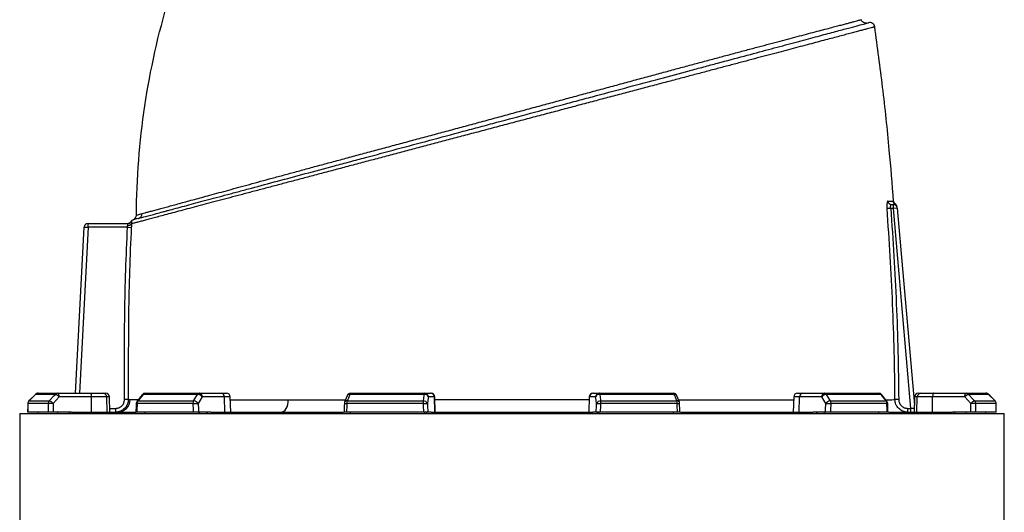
# Model space of a CAD drawing. Header units: millimetres. Extents: x 1861 to 18183, y 1323 to 18697.
# Tile 15 of 17: x 3593 to 7508, y 14374 to 16332. Entities that reach past the tile are written whole.
import ezdxf

# ---------------------------------------------------------------- set-up
doc = ezdxf.new("R2010")
doc.units = ezdxf.units.MM
doc.header["$LTSCALE"] = 5

msp = doc.modelspace()

# ---------------------------------------------------------------- linework, layer by layer
at = {"color": 7, "linetype": 'Continuous', "lineweight": 25}
for p, q in [((7056.6, 15582.4), (7042, 15581.3)), ((7067.1, 15582.4), (7056.6, 15582.4)), ((7060.1, 15597.4), (7067.1, 15597.4)), ((7067.1, 15582.4), (7067.1, 15597.4)), ((7082, 15583.7), (7067.1, 15582.4)), ((7136.7, 14787.4), (7067.1, 15582.4)), ((7074.8, 15599.6), (7074.9, 15599.6)), ((7082, 15583.7), (7150.6, 14799.7)), ((3815.5, 14847.4), (3850.1, 15508.2)), ((3850.1, 15508.2), (3865.1, 15507.4)), ((3865.1, 15507.4), (3865.1, 15522.4)), ((3865.1, 15522.4), (4025.7, 15522.4)), ((4022.3, 15507.4), (3865.1, 15507.4)), ((4022.3, 15507.4), (4037.2, 15506.6)), ((3655.6, 14842.9), (3629.6, 14816.7)), ((3735.2, 14843), (3655.8, 14843)), ((3666.2, 14847.4), (3745.2, 14847.4)), ((3745.2, 14847.4), (3873.4, 14847.4)), ((3873.4, 14847.4), (3925.1, 14847.4)), ((3925.1, 14847.4), (3934.9, 14847.4)), ((4080.5, 14841.6), (4059.8, 14815.4)), ((4301.1, 14843), (4084.2, 14843)), ((4092.2, 14847.4), (4308, 14847.4)), ((4308, 14847.4), (4395.7, 14847.4)), ((4395.7, 14847.4), (4415.7, 14847.4)), ((5201.9, 14843), (4905.5, 14843)), ((4909.1, 14847.4), (5203.8, 14847.4)), ((5203.8, 14847.4), (5227.5, 14847.4)), ((5227.5, 14847.4), (5228.8, 14847.4)), ((5872.9, 14847.4), (5874.2, 14847.4)), ((5874.2, 14847.4), (5897.9, 14847.4)), ((5897.9, 14847.4), (6192.6, 14847.4)), ((6196.2, 14843), (5899.8, 14843)), ((6686, 14847.4), (6706, 14847.4)), ((6706, 14847.4), (6793.7, 14847.4)), ((6793.7, 14847.4), (7009.5, 14847.4)), ((7017.5, 14843), (6800.6, 14843)), ((7041.9, 14815.4), (7021.2, 14841.6)), ((7166.8, 14847.4), (7176.6, 14847.4)), ((7176.6, 14847.4), (7228.3, 14847.4)), ((7228.3, 14847.4), (7356.5, 14847.4)), ((7356.5, 14847.4), (7435.5, 14847.4)), ((7445.9, 14843), (7366.5, 14843)), ((7472.1, 14816.7), (7446.1, 14842.9)), ((7472.1, 14816.7), (7446.1, 14842.9)), ((3706.8, 14806.2), (3625.5, 14806.2)), ((3629.8, 14816.8), (3710.9, 14816.8)), ((3878.5, 14832.9), (3750.3, 14832.9)), ((3879.2, 14772.4), (3878.5, 14832.9)), ((3939.3, 14832.9), (3878.5, 14832.9)), ((3941.3, 14772.4), (3939.3, 14832.9)), ((3952, 14772.4), (3949.9, 14832.9)), ((4025, 14822.3), (4010.1, 14822.3)), ((4282.1, 14806.2), (4060.1, 14806.2)), ((4063.5, 14816.8), (4285, 14816.8)), ((4407.1, 14832.9), (4319.5, 14832.9)), ((4408.8, 14772.4), (4407.1, 14832.9)), ((4432.8, 14772.4), (4430.7, 14832.9)), ((4895, 14837.6), (4885.2, 14811.4)), ((5197.5, 14806.2), (4894.2, 14806.2)), ((4895.7, 14816.8), (5198.3, 14816.8)), ((5242.3, 14832.9), (5218.6, 14832.9)), ((5244.4, 14772.4), (5242.3, 14832.9)), ((5245.9, 14772.4), (5243.8, 14832.9)), ((5857.9, 14832.9), (5855.8, 14772.4)), ((5857.3, 14772.4), (5859.4, 14832.9)), ((5883.1, 14832.9), (5859.4, 14832.9)), ((5903.4, 14816.8), (6206, 14816.8)), ((6207.5, 14806.2), (5904.2, 14806.2)), ((6216.5, 14811.4), (6206.7, 14837.6)), ((6671, 14832.9), (6668.9, 14772.4)), ((6692.9, 14772.4), (6694.5, 14832.9)), ((6782.2, 14832.9), (6694.5, 14832.9)), ((6816.7, 14816.8), (7038.2, 14816.8)), ((7041.6, 14806.2), (6819.5, 14806.2)), ((7088.5, 14822.1), (7073.7, 14822)), ((7151.8, 14832.9), (7149.7, 14772.4)), ((7160.4, 14772.4), (7162.4, 14832.9)), ((7223.2, 14832.9), (7162.4, 14832.9)), ((7222.5, 14772.4), (7223.2, 14832.9)), ((7351.3, 14832.9), (7223.2, 14832.9)), ((7390.8, 14816.8), (7471.9, 14816.8)), ((7476.2, 14806.2), (7394.9, 14806.2)), ((3593.3, 14767.4), (3593.3, 5747.4)), ((3593.3, 14767.4), (5550.8, 14767.4)), ((3707.2, 14772.4), (3625.3, 14772.4)), ((3666.2, 14767.4), (3666.2, 14772.4)), ((3799.2, 14772.4), (3726.4, 14772.4)), ((3745.2, 14767.4), (3745.2, 14772.4)), ((3788.7, 14767.4), (3793.4, 14772.4)), ((3799.2, 14772.4), (4053.5, 14772.4)), ((3975, 14772.4), (3975, 14787.4)), ((4283, 14772.4), (4059.4, 14772.4)), ((4092.2, 14767.4), (4092.2, 14772.4)), ((4354.1, 14772.4), (4304.3, 14772.4)), ((4308, 14767.4), (4308, 14772.4)), ((4337.8, 14767.4), (4341, 14772.4)), ((4354.1, 14772.4), (4881.5, 14772.4)), ((5198.6, 14772.4), (4893.1, 14772.4)), ((4909.1, 14767.4), (4909.1, 14772.4)), ((5203.8, 14767.4), (5203.8, 14772.4)), ((5211.9, 14767.4), (5212.7, 14772.4)), ((5229.6, 14772.4), (5216.1, 14772.4)), ((5229.6, 14772.4), (5872.1, 14772.4)), ((5550.8, 14767.4), (7508.3, 14767.4)), ((5885.6, 14772.4), (5872.1, 14772.4)), ((5889, 14772.4), (5889.8, 14767.4)), ((5897.9, 14767.4), (5897.9, 14772.4)), ((6208.6, 14772.4), (5903.1, 14772.4)), ((6192.6, 14767.4), (6192.6, 14772.4)), ((6220.5, 14772.4), (6747.6, 14772.4)), ((6797.4, 14772.4), (6747.6, 14772.4)), ((6760.7, 14772.4), (6763.9, 14767.4)), ((6793.7, 14767.4), (6793.7, 14772.4)), ((7042.3, 14772.4), (6818.6, 14772.4)), ((7009.5, 14767.4), (7009.5, 14772.4)), ((7047.6, 14772.4), (7302.5, 14772.4)), ((7124.1, 14772.4), (7124.1, 14787.4)), ((7124.1, 14787.4), (7136.7, 14787.4)), ((7136.7, 14772.4), (7136.7, 14787.4)), ((7375.3, 14772.4), (7302.5, 14772.4)), ((7308.3, 14772.4), (7313, 14767.4)), ((7356.5, 14767.4), (7356.5, 14772.4)), ((7476.4, 14772.4), (7394.5, 14772.4)), ((7435.5, 14767.4), (7435.5, 14772.4)), ((7508.3, 5747.4), (7508.3, 14767.4))]:
    msp.add_line(p, q, dxfattribs=at)
at = {"color": 8, "linetype": 'Continuous', "lineweight": 25}
for p, q in [((3865.1, 15507.4), (3830.5, 14847.4)), ((3655.6, 14842.9), (3655.8, 14843)), ((7445.9, 14843), (7446.1, 14842.9)), ((3625.3, 14806.2), (3625.5, 14806.2)), ((3629.6, 14816.7), (3629.8, 14816.8)), ((3949.9, 14832.9), (3939.3, 14832.9)), ((4430.7, 14832.9), (4407.1, 14832.9)), ((5243.8, 14832.9), (5242.3, 14832.9)), ((5859.4, 14832.9), (5857.9, 14832.9)), ((6694.5, 14832.9), (6671, 14832.9)), ((7162.4, 14832.9), (7151.8, 14832.9)), ((7471.9, 14816.8), (7472.1, 14816.7)), ((7476.2, 14806.2), (7476.4, 14806.2)), ((3951.5, 14787.4), (3975, 14787.4)), ((7150.2, 14786.2), (7136.7, 14787.4))]:
    msp.add_line(p, q, dxfattribs=at)
at = {"color": 7, "linetype": 'Continuous', "lineweight": 25, "flags": 128}
for points in [[(3655.8, 14843), (3634.8, 14821.8), (3629.8, 14816.8)], [(3710.9, 14816.8), (3730.6, 14838), (3735.2, 14843)], [(3750.3, 14832.9), (3750.2, 14835.7), (3749.9, 14838.5), (3749.4, 14841), (3748.8, 14843.2), (3748, 14844.9), (3747.1, 14846.3), (3746.2, 14847.1), (3745.2, 14847.4)], [(3873.4, 14847.4), (3874.3, 14847.1), (3875.3, 14846.3), (3876.1, 14844.9), (3876.9, 14843.2), (3877.6, 14841), (3878, 14838.5), (3878.4, 14835.7), (3878.5, 14832.9)], [(4084.2, 14843), (4067.4, 14821.8), (4063.5, 14816.8)], [(4285, 14816.8), (4298.1, 14838), (4301.1, 14843)], [(4905.5, 14843), (4897.6, 14821.8), (4895.7, 14816.8)], [(5198.3, 14816.8), (5201.2, 14838), (5201.9, 14843)], [(5201.9, 14843), (5202.1, 14844), (5202.3, 14844.8), (5202.5, 14845.6), (5202.8, 14846.2), (5203, 14846.7), (5203.3, 14847.1), (5203.6, 14847.3), (5203.8, 14847.4)], [(5899.8, 14843), (5899.6, 14844), (5899.4, 14844.8), (5899.1, 14845.6), (5898.9, 14846.2), (5898.6, 14846.7), (5898.4, 14847.1), (5898.1, 14847.3), (5897.9, 14847.4)], [(5899.8, 14843), (5902.7, 14821.8), (5903.4, 14816.8)], [(6206, 14816.8), (6198.1, 14838), (6196.2, 14843)], [(6800.6, 14843), (6813.6, 14821.8), (6816.7, 14816.8)], [(7038.2, 14816.8), (7021.5, 14838), (7017.5, 14843)], [(7228.3, 14847.4), (7227.4, 14847.1), (7226.4, 14846.3), (7225.5, 14844.9), (7224.8, 14843.2), (7224.1, 14841), (7223.7, 14838.5), (7223.3, 14835.7), (7223.2, 14832.9)], [(7351.3, 14832.9), (7351.5, 14835.7), (7351.8, 14838.5), (7352.3, 14841), (7352.9, 14843.2), (7353.7, 14844.9), (7354.5, 14846.3), (7355.5, 14847.1), (7356.5, 14847.4)], [(7366.5, 14843), (7386.1, 14821.8), (7390.8, 14816.8)], [(7471.9, 14816.8), (7450.8, 14838), (7445.9, 14843)], [(3625.3, 14806.2), (3625.2, 14797.6), (3625, 14771.7)], [(3750.3, 14832.9), (3737.9, 14819.5), (3726, 14806.7)], [(4056.6, 14806.5), (4056.4, 14797.9), (4055.8, 14772)], [(4282.1, 14806.2), (4284.6, 14806.3), (4287.3, 14806.4), (4290.2, 14806.4), (4293.1, 14806.5), (4296, 14806.6), (4298.8, 14806.6), (4301.2, 14806.7), (4303.3, 14806.7)], [(4319.5, 14832.9), (4311.3, 14819.5), (4303.3, 14806.7)], [(4632.8, 14772.4), (4638.3, 14773.3), (4643.6, 14776.1), (4648.6, 14780.5), (4652.9, 14786.6), (4656.5, 14794), (4659.2, 14802.4), (4660.9, 14811.6), (4661.5, 14821.1)], [(4884.2, 14806.6), (4884, 14798), (4883.1, 14772.1)], [(5197.5, 14806.2), (5200.4, 14806.3), (5203.3, 14806.4), (5206.2, 14806.4), (5208.7, 14806.5), (5211, 14806.6), (5212.8, 14806.6), (5214.1, 14806.7), (5214.9, 14806.7)], [(5218.6, 14832.9), (5216.7, 14819.5), (5214.9, 14806.7)], [(5886.7, 14806.7), (5885, 14819.5), (5883.1, 14832.9)], [(5886.7, 14806.7), (5887.5, 14806.7), (5888.9, 14806.6), (5890.7, 14806.6), (5893, 14806.5), (5895.5, 14806.4), (5898.3, 14806.4), (5901.3, 14806.3), (5904.2, 14806.2)], [(6218.6, 14772.1), (6218.3, 14780.8), (6217.4, 14806.6)], [(6798.3, 14806.7), (6790.4, 14819.5), (6782.2, 14832.9)], [(6798.3, 14806.7), (6800.5, 14806.7), (6802.9, 14806.6), (6805.7, 14806.6), (6808.6, 14806.5), (6811.5, 14806.4), (6814.4, 14806.4), (6817.1, 14806.3), (6819.5, 14806.2)], [(7045.9, 14772), (7045.7, 14780.6), (7045.1, 14806.5)], [(7375.7, 14806.7), (7363.8, 14819.5), (7351.3, 14832.9)], [(7476.6, 14771.7), (7476.6, 14780.4), (7476.4, 14806.2)]]:
    msp.add_lwpolyline(points, dxfattribs=at)
at = {"color": 7, "linetype": 'Continuous', "lineweight": 25}
for centre, radius, start, end in [((6973.4, 16301), 20, 8.0661, 105.1335), ((7060.2, 15612.2), 14.9, 183.8844, 269.5793), ((7080.9, 15612.4), 15, 184.3624, 241.9389), ((7067.1, 15582.4), 15, 5, 90), ((7066.8, 15585.9), 15, 5.0057, 62.0958), ((7066.7, 15587.4), 15, 5.001, 56.2087), ((4037.6, 15555.6), 20, 290.4935, 359.7159), ((4060.9, 15561.7), 19.7, 285.3736, 0.3247), ((3865.1, 15507.4), 15, 90, 177), ((4022.4, 15537.4), 15, 270, 327.6393), ((4025.3, 15529.1), 14.9, 259.9488, 325.8146), ((4025.7, 15537.3), 15, 270.0183, 328.718), ((4051.6, 15518.1), 20, 110.4649, 145.7784), ((3666.2, 14832.4), 15, 90, 135.2544), ((3666.3, 14832.7), 14.6, 90.0846, 135.5948), ((3745.3, 14833.6), 13.7, 90.3217, 137.1388), ((3726.9, 14814.1), 30, 38.701, 73.9069), ((3924.7, 14832.8), 14.6, 0.4143, 88.4735), ((3934.9, 14832.4), 15, 2, 90), ((4092.2, 14832.4), 15, 90, 141.7366), ((4092.6, 14837.1), 10.3, 91.9969, 145.1118), ((4308.6, 14838.9), 8.51, 93.9021, 151.2279), ((4300.1, 14819.3), 23.6, 34.9389, 87.5179), ((4306.1, 14834), 13.5, 355.0821, 81.7652), ((4393.7, 14834), 13.5, 355.0821, 81.7652), ((4415.7, 14832.4), 15, 2, 90), ((4909.1, 14832.4), 15, 90, 159.4472), ((4910.8, 14842.3), 5.31, 108.8882, 173.1981), ((5203.7, 14827), 16.1, 21.4767, 96.2288), ((5203.7, 14832.5), 14.9, 1.5447, 89.5785), ((5227.4, 14832.5), 14.9, 1.5447, 89.5785), ((5228.8, 14832.4), 15, 2, 90), ((5872.9, 14832.4), 15, 90, 178), ((5874.3, 14832.5), 14.9, 90.4215, 178.4553), ((5898, 14832.5), 14.9, 90.4215, 178.4553), ((5898, 14827), 16.1, 83.7712, 158.5233), ((6192.6, 14832.4), 15, 20.5528, 90), ((6190.9, 14842.3), 5.31, 6.8019, 71.1118), ((6686, 14832.4), 15, 90, 178), ((6708, 14834), 13.5, 98.2348, 184.9179), ((6795.6, 14834), 13.5, 98.2348, 184.9179), ((6801.6, 14819.3), 23.6, 92.4821, 145.0611), ((6793.1, 14838.9), 8.51, 28.7721, 86.0979), ((7009.5, 14832.4), 15, 38.2634, 90), ((7009.1, 14837.1), 10.3, 34.8882, 88.0031), ((7166.8, 14832.4), 15, 90, 178), ((7177, 14832.8), 14.6, 91.5265, 179.5857), ((7374.8, 14814.1), 30, 106.0931, 141.299), ((7356.4, 14833.6), 13.7, 42.8612, 89.6783), ((7435.5, 14832.4), 15, 44.7456, 90), ((7435.4, 14832.7), 14.6, 44.4052, 89.9154), ((3640.3, 14806.2), 15, 135.2551, 179.6388), ((3640.6, 14806.2), 15.1, 135.5872, 180.08), ((3722.2, 14806.2), 15.5, 137.0971, 180.2701), ((3723.7, 14536.1), 270.6, 89.5169, 93.5973), ((3702.6, 14787.9), 30.1, 38.7079, 73.8929), ((3982.8, 14822.2), 49.8, 270.2021, 0.0111), ((4071.6, 14806.2), 15, 141.7373, 178.7034), ((4077.8, 14806.4), 17.6, 144.1003, 180.8852), ((4301.9, 14806.5), 19.8, 148.8564, 181.0888), ((4284, 14793.1), 23.7, 34.9414, 87.5032), ((4899.2, 14806.2), 15, 159.4476, 178.1157), ((4929, 14806.7), 34.8, 163.2312, 180.9479), ((5260.4, 14806.8), 62.9, 170.8765, 180.5708), ((5200, 14800.8), 16.1, 21.4745, 96.2129), ((5901.7, 14800.8), 16.1, 83.7871, 158.5255), ((5841.3, 14806.8), 62.9, 359.4292, 9.1235), ((6172.7, 14806.7), 34.8, 359.0521, 16.7688), ((6202.5, 14806.2), 15, 1.8843, 20.5524), ((6817.7, 14793.1), 23.7, 92.4968, 145.0586), ((6799.8, 14806.5), 19.8, 358.9112, 31.1436), ((7023.9, 14806.4), 17.6, 359.1148, 35.8997), ((7030.1, 14806.2), 15, 1.2966, 38.2627), ((7399.1, 14787.9), 30.1, 106.1071, 141.2921), ((7377.9, 14536.1), 270.6, 86.4027, 90.4831), ((7379.5, 14806.2), 15.5, 359.7299, 42.9029), ((7461.1, 14806.2), 15.1, 359.92, 44.4128), ((7461.4, 14806.2), 15, 0.3612, 44.7449)]:
    msp.add_arc(centre, radius, start, end, dxfattribs=at)
at = {"color": 8, "linetype": 'Continuous', "lineweight": 25}
for centre, radius, start, end in [((4083.6, 14838.7), 4.27, 82.1791, 137.0343), ((4904, 14832.9), 10.2, 81.6195, 152.4274), ((6197.7, 14832.9), 10.2, 27.5412, 98.3837), ((7018.1, 14838.7), 4.27, 42.9585, 97.8216), ((4059.8, 14822.1), 15.9, 258.0939, 271.047), ((4062.9, 14812.5), 4.27, 82.2149, 136.9831), ((4898.7, 14998.3), 192.2, 265.6788, 268.6524), ((4894.2, 14806.7), 10.2, 81.6505, 152.3243), ((6207.5, 14806.7), 10.2, 27.6757, 98.3495), ((6206.1, 14935.2), 129, 270.6202, 275.049), ((7038.8, 14812.5), 4.27, 43.0169, 97.7851), ((7041.8, 14822.1), 15.9, 268.9637, 281.8889)]:
    msp.add_arc(centre, radius, start, end, dxfattribs=at)
at = {"color": 7, "linetype": 'Continuous', "lineweight": 25}
for centre, major_axis, ratio, start_param, end_param in [((5550.8, 14417.6), (340.3, 55625.9), 0.034655, 1.564022, 1.56463), ((5550.8, 14417.6), (-670.2, 55625.9), 0.033063, 1.563412, 1.564019), ((5556, 14418.1), (-665.1, 55625.9), 0.03281, 1.563418, 1.564035), ((5550.8, 14417.6), (1259.2, 55625.9), 0.026944, 1.56442, 1.565028), ((5550.8, 14417.6), (-1500.3, 55625.9), 0.022604, 1.563201, 1.563808), ((5562.3, 14418.1), (-1488.8, 55625.9), 0.022431, 1.56321, 1.563827), ((5550.8, 14417.6), (1839.7, 55625.9), 0.012023, 1.564208, 1.564815), ((5550.8, 14417.6), (-1927.8, 55625.9), 0.006103, 1.563599, 1.564206), ((5565.6, 14418.1), (-1913.1, 55625.9), 0.006057, 1.563602, 1.564219), ((5536.1, 14418.1), (1913.1, 55625.9), 0.006057, 4.718966, 4.719583), ((5550.8, 14417.6), (1927.8, 55625.9), 0.006103, 4.718979, 4.719586), ((5550.8, 14417.6), (-1839.7, 55625.9), 0.012023, 4.71837, 4.718977), ((5539.4, 14418.1), (1488.8, 55625.9), 0.022431, 4.719358, 4.719975), ((5550.8, 14417.6), (1500.3, 55625.9), 0.022604, 4.719377, 4.719984), ((5550.8, 14417.6), (-1259.2, 55625.9), 0.026944, 4.718158, 4.718765), ((5545.7, 14418.1), (665.1, 55625.9), 0.03281, 4.71915, 4.719767), ((5550.8, 14417.6), (670.2, 55625.9), 0.033063, 4.719166, 4.719773), ((5550.8, 14417.6), (-340.3, 55625.9), 0.034655, 4.718555, 4.719163)]:
    msp.add_ellipse(centre, major_axis=major_axis, ratio=ratio, start_param=start_param, end_param=end_param, dxfattribs=at)
for points in [[(4057.6, 15555.5), (4059.1, 15846.6), (4102.3, 16136), (4186.1, 16414.9)], [(7045.4, 15611.2), (7055.5, 15611.2), (7062.4, 15611.2), (7065.9, 15611.2)], [(4025, 14822.3), (4027, 14822.3), (4029.5, 14822.2), (4032.6, 14822.2)]]:
    msp.add_open_spline(points, degree=3, dxfattribs=at)
at = {"color": 8, "linetype": 'Continuous', "lineweight": 25}
for points, knots in [([(4080.5, 15561.8), (4084.2, 15562.8), (4091.6, 15564.8), (4105.7, 15568.5), (4122, 15572.9), (4140.1, 15577.8), (4159.7, 15583.1), (4180.6, 15588.8), (4203.4, 15595), (4236, 15603.8), (4271.6, 15613.5), (4310.2, 15624), (4342, 15632.7), (4376.8, 15642.2), (4414.8, 15652.5), (4454.6, 15663.4), (4496.3, 15674.8), (4539.8, 15686.7), (4585.2, 15699.1), (4632.2, 15711.8), (4681.4, 15725.2), (4732.6, 15739.1), (4786.1, 15753.5), (4840.9, 15768.3), (4897.5, 15783.5), (4955.6, 15799.2), (5015.3, 15815.2), (5076, 15831.6), (5137, 15847.9), (5197.7, 15864.3), (5258.4, 15880.6), (5319.7, 15897.1), (5381.8, 15913.9), (5444.6, 15930.9), (5508.2, 15948.1), (5571.9, 15965.4), (5635.1, 15982.6), (5697.6, 15999.6), (5759.5, 16016.4), (5821.1, 16033.1), (5882.8, 16049.8), (5944.3, 16066.5), (6005.5, 16083.1), (6066.1, 16099.5), (6124.8, 16115.4), (6181.6, 16130.8), (6236.5, 16145.6), (6290.3, 16160.1), (6343.2, 16174.3), (6395.1, 16188.2), (6445.9, 16201.8), (6495.1, 16214.9), (6541.8, 16227.3), (6586, 16239), (6627.4, 16250), (6666.7, 16260.4), (6704.1, 16270.3), (6739.4, 16279.6), (6772.4, 16288.3), (6802.7, 16296.2), (6828.6, 16303), (6850.4, 16308.8), (6868.7, 16313.6), (6885.1, 16317.9), (6899.4, 16321.8), (6911.6, 16325), (6921.7, 16327.8), (6929.6, 16329.9), (6934.4, 16331.3), (6937.2, 16332.1), (6937.4, 16332.2), (6937.4, 16332.2)], [0, 0, 0, 0, 0.013025, 0.026076, 0.039207, 0.052364, 0.064403, 0.076442, 0.088556, 0.100669, 0.125272, 0.13763, 0.149988, 0.164114, 0.17824, 0.19245, 0.20666, 0.221134, 0.235608, 0.250173, 0.264739, 0.279925, 0.295111, 0.310404, 0.325696, 0.341323, 0.356951, 0.372693, 0.388436, 0.403578, 0.418721, 0.433967, 0.449212, 0.464782, 0.480351, 0.496032, 0.511712, 0.527025, 0.542338, 0.557758, 0.573179, 0.588941, 0.604704, 0.620584, 0.636465, 0.651631, 0.666796, 0.682069, 0.697341, 0.712951, 0.728561, 0.744289, 0.760016, 0.77502, 0.790023, 0.805167, 0.820311, 0.83591, 0.851509, 0.867268, 0.883027, 0.895933, 0.90884, 0.921836, 0.934832, 0.948108, 0.961384, 0.974757, 0.988129, 0.997314, 1, 1, 1, 1]), ([(6993.2, 16303.8), (6993.2, 16303.8), (6993.8, 16304), (6992.2, 16303.5), (6988.9, 16302.6), (6982.7, 16301), (6974.2, 16298.7), (6963, 16295.7), (6949.3, 16292.1), (6933.1, 16287.8), (6914.6, 16282.8), (6894.1, 16277.4), (6871.5, 16271.4), (6846.7, 16264.8), (6819.5, 16257.6), (6790.1, 16249.8), (6758.2, 16241.3), (6724.2, 16232.3), (6688.4, 16222.8), (6650.7, 16212.8), (6611.3, 16202.4), (6570.1, 16191.5), (6526.9, 16180.1), (6481.7, 16168.1), (6434.6, 16155.7), (6385.9, 16142.8), (6335.4, 16129.4), (6283.3, 16115.6), (6229.5, 16101.4), (6174.4, 16086.8), (6117.6, 16071.8), (6059.4, 16056.5), (5999.7, 16040.7), (5939, 16024.6), (5877.6, 16008.4), (5815.8, 15992), (5753.5, 15975.5), (5690.5, 15958.9), (5626.6, 15942), (5562, 15924.9), (5496.6, 15907.6), (5431, 15890.2), (5367.1, 15873.3), (5305.1, 15856.9), (5245, 15840.9), (5185.2, 15825.1), (5125.4, 15809.3), (5065.8, 15793.5), (5006.5, 15777.8), (4948, 15762.2), (4890.5, 15747), (4834.3, 15732.1), (4779.4, 15717.6), (4725.5, 15703.3), (4672.5, 15689.2), (4620.6, 15675.5), (4569.9, 15662), (4520.7, 15649), (4473.5, 15636.5), (4428.5, 15624.6), (4385.7, 15613.2), (4344.8, 15602.4), (4305.6, 15592), (4268.4, 15582.1), (4233.2, 15572.8), (4200.5, 15564.1), (4171.2, 15556.3), (4145.2, 15549.4), (4122.3, 15543.3), (4101.8, 15537.9), (4083.7, 15533), (4068.1, 15528.9), (4055.1, 15525.4), (4045.1, 15522.8), (4039.9, 15521.4), (4037.8, 15520.8), (4037.6, 15520.8)], [0, 0, 0, 0, 0.000018, 0.012976, 0.025933, 0.038983, 0.052032, 0.065371, 0.078709, 0.092146, 0.105583, 0.118535, 0.131487, 0.144527, 0.157567, 0.170878, 0.18419, 0.197593, 0.210997, 0.224242, 0.237486, 0.250817, 0.264147, 0.277742, 0.291336, 0.305019, 0.318701, 0.332592, 0.346483, 0.360466, 0.374449, 0.388721, 0.402994, 0.417367, 0.43174, 0.445951, 0.460163, 0.474479, 0.488795, 0.503449, 0.518104, 0.532879, 0.547654, 0.561309, 0.574963, 0.588711, 0.602458, 0.616492, 0.630527, 0.644657, 0.658788, 0.672757, 0.686727, 0.700789, 0.714851, 0.729208, 0.743565, 0.758027, 0.772488, 0.786661, 0.800834, 0.815112, 0.829389, 0.844005, 0.858622, 0.87336, 0.888098, 0.90163, 0.915162, 0.928798, 0.942434, 0.956409, 0.970385, 0.984481, 0.998577, 1, 1, 1, 1]), ([(7065.9, 15611.2), (7067.5, 15611.1), (7069.3, 15610.9), (7068.6, 15611), (7068.5, 15611)], [0, 0, 0, 0, 0.925989, 1, 1, 1, 1]), ([(7067.2, 15597.4), (7068.8, 15597.6), (7071.7, 15597.9), (7073.1, 15598.7), (7073.8, 15599.1)], [0, 0, 0, 0, 0.528299, 1, 1, 1, 1]), ([(7073.8, 15599.1), (7074.1, 15599.3), (7074.9, 15599.7), (7074.9, 15599.6), (7074.8, 15599.6)], [0, 0, 0, 0, 0.36673, 1, 1, 1, 1]), ([(4035.3, 15529.2), (4035.2, 15529.2), (4034.9, 15529.1), (4037, 15529.4), (4038.4, 15529.6)], [0, 0, 0, 0, 0.317321, 1, 1, 1, 1]), ([(4032.6, 14822.2), (4036.5, 14822.2), (4044.2, 14822.1), (4055.7, 14822), (4063.9, 14821.9), (4064.9, 14821.9)], [0, 0, 0, 0, 0.468467, 0.938412, 1, 1, 1, 1]), ([(4431.1, 14821), (4444, 14821), (4479.7, 14821), (4537.1, 14821), (4601.2, 14821.1), (4641.4, 14821.1), (4661.5, 14821.1)], [0, 0, 0, 0, 0.186261, 0.513564, 0.756782, 1, 1, 1, 1]), ([(4661.5, 14821.1), (4679.2, 14821.2), (4714.5, 14821.2), (4769.4, 14821.3), (4825.8, 14821.4), (4865.8, 14821.4), (4887.2, 14821.4), (4889, 14821.4)], [0, 0, 0, 0, 0.2436116, 0.4872233, 0.7325193, 0.9778151, 1, 1, 1, 1]), ([(5244.2, 14821.9), (5248.2, 14821.9), (5273.2, 14822), (5319.8, 14822), (5384.3, 14822.1), (5449.7, 14822.1), (5515.9, 14822.1), (5582.2, 14822.1), (5647.8, 14822.1), (5712.4, 14822.1), (5775.9, 14822), (5824.3, 14822), (5851.4, 14822), (5857.5, 14821.9)], [0, 0, 0, 0, 0.019877, 0.124526, 0.229174, 0.336123, 0.443071, 0.550817, 0.658564, 0.761963, 0.865361, 0.969476, 1, 1, 1, 1]), ([(6212.7, 14821.5), (6231.3, 14821.5), (6269.2, 14821.4), (6324.9, 14821.3), (6380.4, 14821.3), (6434.9, 14821.2), (6488.3, 14821.2), (6540.1, 14821.1), (6589.7, 14821.1), (6633.4, 14821.1), (6659.4, 14821.1), (6670.6, 14821.1)], [0, 0, 0, 0, 0.109059, 0.222544, 0.336028, 0.451957, 0.567886, 0.684657, 0.801428, 0.914748, 1, 1, 1, 1]), ([(7036.9, 14821.8), (7040.1, 14821.8), (7049.1, 14821.8), (7061.6, 14821.9), (7069.7, 14821.9), (7073.7, 14822)], [0, 0, 0, 0, 0.213849, 0.606925, 1, 1, 1, 1])]:
    msp.add_open_spline(points, degree=3, knots=knots, dxfattribs=at)
at = {"color": 7, "linetype": 'Continuous', "lineweight": 25}
for points, knots in [([(6963.3, 16319), (6960.7, 16318.6), (6955.6, 16317.8), (6948, 16320.5), (6941.9, 16325.6), (6939.9, 16330.4), (6938.9, 16332.8)], [0, 0, 0, 0, 0.249983, 0.499977, 0.749982, 1, 1, 1, 1]), ([(4066.1, 15542.7), (4073.5, 15544.7), (4083.2, 15547.3), (4106.8, 15553.6), (4120.8, 15557.4), (4144.8, 15563.8), (4153.4, 15566.1), (4167, 15569.8), (4171.7, 15571), (4181.3, 15573.6), (4186.3, 15574.9), (4211.6, 15581.7), (4233.6, 15587.6), (4281, 15600.3), (4306.4, 15607.1), (4360.5, 15621.6), (4389.1, 15629.3), (4434.6, 15641.5), (4450.2, 15645.6), (4474.2, 15652.1), (4482.3, 15654.2), (4498.7, 15658.6), (4507, 15660.8), (4548.7, 15672), (4583.2, 15681.3), (4654.4, 15700.3), (4691.1, 15710.2), (4766.7, 15730.4), (4805.6, 15740.9), (4855.7, 15754.3), (4865.7, 15757), (4886, 15762.4), (4896.3, 15765.1), (4927, 15773.4), (4947.7, 15778.9), (5010, 15795.6), (5052.1, 15806.9), (5137.4, 15829.8), (5180.5, 15841.3), (5267.9, 15864.7), (5312.1, 15876.6), (5368, 15891.6), (5379.3, 15894.6), (5401.6, 15900.6), (5412.8, 15903.6), (5446.3, 15912.5), (5468.6, 15918.5), (5535.4, 15936.4), (5579.7, 15948.3), (5668.1, 15972), (5712.1, 15983.8), (5778, 16001.4), (5799.9, 16007.3), (5832.7, 16016.1), (5843.6, 16019), (5865.4, 16024.8), (5876.3, 16027.8), (5930.5, 16042.3), (5973.1, 16053.7), (6056.5, 16076), (6097.5, 16087), (6177.8, 16108.5), (6217.2, 16119.1), (6275, 16134.6), (6294.1, 16139.7), (6322.4, 16147.3), (6331.7, 16149.8), (6350.3, 16154.8), (6359.5, 16157.2), (6405, 16169.4), (6440.1, 16178.8), (6507.5, 16196.9), (6539.9, 16205.6), (6601.9, 16222.2), (6631.5, 16230.1), (6666.8, 16239.5), (6673.7, 16241.4), (6687.4, 16245.1), (6694.1, 16246.9), (6713.9, 16252.2), (6726.6, 16255.6), (6763.5, 16265.5), (6786.2, 16271.5), (6827.9, 16282.7), (6846.9, 16287.8), (6872.6, 16294.7), (6880.6, 16296.9), (6892, 16299.9), (6895.7, 16300.9), (6902.7, 16302.8), (6906.1, 16303.7), (6922.4, 16308), (6933.2, 16310.9), (6950.6, 16315.6), (6957.2, 16317.4), (6966, 16319.7), (6968.3, 16320.3), (6968.3, 16320.3)], [0, 0, 0, 0, 0.03125, 0.03125, 0.0625, 0.0625, 0.078125, 0.078125, 0.085937, 0.085937, 0.09375, 0.09375, 0.125, 0.125, 0.15625, 0.15625, 0.1875, 0.1875, 0.203125, 0.203125, 0.210937, 0.210937, 0.21875, 0.21875, 0.25, 0.25, 0.28125, 0.28125, 0.3125, 0.3125, 0.320312, 0.320312, 0.328125, 0.328125, 0.34375, 0.34375, 0.375, 0.375, 0.40625, 0.40625, 0.4375, 0.4375, 0.445312, 0.445312, 0.453125, 0.453125, 0.46875, 0.46875, 0.5, 0.5, 0.53125, 0.53125, 0.546875, 0.546875, 0.554687, 0.554687, 0.5625, 0.5625, 0.59375, 0.59375, 0.625, 0.625, 0.65625, 0.65625, 0.671875, 0.671875, 0.679688, 0.679688, 0.6875, 0.6875, 0.71875, 0.71875, 0.75, 0.75, 0.78125, 0.78125, 0.789063, 0.789063, 0.796875, 0.796875, 0.8125, 0.8125, 0.84375, 0.84375, 0.875, 0.875, 0.890625, 0.890625, 0.898437, 0.898437, 0.90625, 0.90625, 0.9375, 0.9375, 0.96875, 0.96875, 1, 1, 1, 1]), ([(7068.3, 15611), (7062.8, 15678.7), (7050.8, 15829.9), (7025.9, 16061), (7003.9, 16223.8), (6993.2, 16303.8)], [0, 0, 0, 0, 0.292706, 0.652703, 1, 1, 1, 1]), ([(7045.4, 15611.2), (7045, 15611.2), (7044.7, 15611), (7044.2, 15610.5), (7044, 15610.2), (7043.7, 15609.6), (7043.6, 15609.3), (7043.2, 15608.2), (7042.9, 15607.3), (7042.4, 15605.1), (7042.2, 15603.8), (7042, 15601.8), (7041.9, 15601), (7041.8, 15599.5), (7041.7, 15598.7), (7041.6, 15596.3), (7041.6, 15594.6), (7041.5, 15591.8), (7041.6, 15590.9), (7041.6, 15589), (7041.6, 15588.1), (7041.7, 15585.2), (7041.8, 15583.2), (7042, 15581.3)], [0, 0, 0, 0, 0.125, 0.125, 0.1875, 0.1875, 0.25, 0.25, 0.375, 0.375, 0.5, 0.5, 0.5625, 0.5625, 0.625, 0.625, 0.75, 0.75, 0.8125, 0.8125, 0.875, 0.875, 1, 1, 1, 1]), ([(7056.6, 15582.4), (7056.5, 15583.4), (7056.4, 15584.4), (7056.2, 15586.3), (7056.2, 15587.3), (7056.2, 15589.1), (7056.3, 15590), (7056.5, 15591.7), (7056.6, 15592.4), (7057.1, 15594.5), (7057.6, 15595.6), (7058.5, 15596.6), (7058.8, 15596.9), (7059.4, 15597.3), (7059.7, 15597.4), (7060.1, 15597.4)], [0, 0, 0, 0, 0.125, 0.125, 0.25, 0.25, 0.375, 0.375, 0.5, 0.5, 0.75, 0.75, 0.875, 0.875, 1, 1, 1, 1]), ([(7056.6, 15582.4), (7061.4, 15519.1), (7065.7, 15455.8), (7073.1, 15329.2), (7076.3, 15265.8), (7084.3, 15075.8), (7087.4, 14949), (7088.5, 14822.1)], [0, 0, 0, 0, 0.25, 0.25, 0.5, 0.5, 1, 1, 1, 1]), ([(7075.1, 15599.9), (7074.5, 15600.4), (7073.1, 15601.3), (7070.9, 15604), (7069.2, 15607.4), (7068.9, 15609.9), (7068.8, 15611)], [0, 0, 0, 0, 0.225487, 0.486338, 0.77342, 1, 1, 1, 1]), ([(4066.1, 15542.7), (4062.5, 15541.7), (4059.4, 15540.9), (4054, 15539.4), (4051.8, 15538.8), (4046.4, 15537.4), (4044.6, 15536.9), (4044.6, 15536.9)], [0, 0, 0, 0, 0.25, 0.25, 0.5, 0.5, 1, 1, 1, 1]), ([(4057.6, 15555.5), (4057.6, 15555.5), (4059.5, 15556), (4065.3, 15557.6), (4067.7, 15558.3), (4073.4, 15559.9), (4076.7, 15560.8), (4080.5, 15561.8)], [0, 0, 0, 0, 0.5, 0.5, 0.75, 0.75, 1, 1, 1, 1]), ([(7073.7, 14822), (7072.7, 14948.7), (7069.5, 15075.3), (7061.6, 15265.2), (7058.4, 15328.4), (7051, 15454.9), (7046.7, 15518.1), (7042, 15581.3)], [0, 0, 0, 0, 0.5, 0.5, 0.75, 0.75, 1, 1, 1, 1]), ([(4010.1, 14822.3), (4010.1, 14879.4), (4010.3, 14950.8), (4010.4, 15022.2), (4010.4, 15050.7), (4010.4, 15065), (4010.6, 15107.8), (4010.8, 15136.4), (4012.7, 15279.1), (4016.4, 15393.3), (4022.3, 15507.4)], [0, 0, 0, 0, 0.25, 0.3125, 0.3125, 0.375, 0.375, 0.5, 0.5, 1, 1, 1, 1]), ([(4022.3, 15507.4), (4022.4, 15508.6), (4022.5, 15509.8), (4022.6, 15512.2), (4022.7, 15513.4), (4022.7, 15514.5)], [0, 0, 0, 0, 0.5, 0.5, 1, 1, 1, 1]), ([(4022.7, 15514.5), (4022.7, 15515.7), (4023, 15516.8), (4023.6, 15518.7), (4024.1, 15519.5), (4024.9, 15520.9), (4025.3, 15521.4), (4025.8, 15522.2), (4025.8, 15522.4), (4025.7, 15522.4)], [0, 0, 0, 0, 0.25, 0.25, 0.5, 0.5, 0.75, 0.75, 1, 1, 1, 1]), ([(4037.2, 15506.6), (4031.3, 15392.6), (4027.6, 15278.6), (4025.7, 15136), (4025.5, 15107.5), (4025.4, 15064.7), (4025.4, 15050.5), (4025.3, 15021.9), (4025.2, 14950.6), (4025.1, 14879.3), (4025, 14822.3)], [0, 0, 0, 0, 0.5, 0.5, 0.625, 0.625, 0.6875, 0.6875, 0.75, 1, 1, 1, 1]), ([(4037.6, 15520.8), (4037.6, 15519.7), (4037.6, 15518.5), (4037.6, 15516.2), (4037.5, 15515.1), (4037.4, 15511.5), (4037.3, 15509.1), (4037.2, 15506.6)], [0, 0, 0, 0, 0.25, 0.25, 0.5, 0.5, 1, 1, 1, 1]), ([(4038.4, 15529.6), (4038.6, 15529.6), (4038.7, 15529.4), (4038.6, 15528.8), (4038.5, 15528.4), (4038.2, 15527), (4038, 15526.1), (4037.8, 15524.4), (4037.7, 15523.8), (4037.6, 15522.4), (4037.6, 15521.6), (4037.6, 15520.8)], [0, 0, 0, 0, 0.25, 0.25, 0.5, 0.5, 0.75, 0.75, 0.875, 0.875, 1, 1, 1, 1]), ([(4025, 14822.3), (4025, 14819), (4024.7, 14815.8), (4023.7, 14811), (4023.3, 14809.4), (4022.4, 14806.2), (4021.8, 14804.7), (4019.9, 14800.2), (4018.4, 14797.3), (4015.7, 14793.2), (4014.7, 14791.9), (4012.6, 14789.3), (4011.5, 14788.1), (4008, 14784.7), (4005.5, 14782.6), (4001.4, 14779.9), (4000, 14779), (3997.1, 14777.5), (3994.2, 14776.1), (3991.1, 14775), (3988, 14774.1), (3986.4, 14773.7), (3981.5, 14772.7), (3978.3, 14772.4), (3975, 14772.4)], [0, 0, 0, 0, 0.125, 0.125, 0.1875, 0.1875, 0.25, 0.25, 0.375, 0.375, 0.4375, 0.4375, 0.5, 0.5, 0.625, 0.625, 0.6875, 0.6875, 0.75, 0.8125, 0.8125, 0.875, 0.875, 1, 1, 1, 1]), ([(3975, 14787.4), (3977.3, 14787.4), (3979.6, 14787.6), (3984.1, 14788.5), (3986.3, 14789.2), (3989.5, 14790.5), (3990.5, 14791), (3992.5, 14792), (3993.5, 14792.6), (3996.4, 14794.5), (3998.1, 14796), (4001.4, 14799.2), (4002.9, 14801), (4005.4, 14804.8), (4006.5, 14806.8), (4007.8, 14810), (4008.2, 14811.1), (4008.9, 14813.3), (4009.2, 14814.4), (4009.8, 14817.7), (4010.1, 14820), (4010.1, 14822.3)], [0, 0, 0, 0, 0.125, 0.125, 0.25, 0.25, 0.3125, 0.3125, 0.375, 0.375, 0.5, 0.5, 0.625, 0.625, 0.75, 0.75, 0.8125, 0.8125, 0.875, 0.875, 1, 1, 1, 1]), ([(7124.1, 14772.4), (7120.8, 14772.4), (7117.5, 14772.7), (7112.7, 14773.6), (7111.2, 14774), (7108, 14774.9), (7106.5, 14775.5), (7101.9, 14777.3), (7099.1, 14778.9), (7093.6, 14782.4), (7091, 14784.5), (7086.4, 14789.1), (7084.3, 14791.6), (7081.5, 14795.6), (7080.6, 14797), (7079.1, 14799.9), (7078.3, 14801.4), (7076.4, 14805.8), (7075.4, 14808.9), (7074.1, 14815.4), (7073.7, 14818.7), (7073.7, 14822)], [0, 0, 0, 0, 0.125, 0.125, 0.1875, 0.1875, 0.25, 0.25, 0.375, 0.375, 0.5, 0.5, 0.625, 0.625, 0.6875, 0.6875, 0.75, 0.75, 0.875, 0.875, 1, 1, 1, 1]), ([(7088.5, 14822.1), (7088.5, 14819.8), (7088.7, 14817.5), (7089.7, 14812.9), (7090.4, 14810.8), (7091.8, 14807.6), (7092.3, 14806.6), (7093.4, 14804.6), (7094, 14803.6), (7096, 14800.7), (7097.5, 14799), (7100.7, 14795.8), (7102.6, 14794.4), (7106.4, 14791.9), (7108.5, 14790.8), (7111.7, 14789.5), (7112.8, 14789.2), (7115, 14788.5), (7116.1, 14788.2), (7119.5, 14787.6), (7121.7, 14787.4), (7124.1, 14787.4)], [0, 0, 0, 0, 0.125, 0.125, 0.25, 0.25, 0.3125, 0.3125, 0.375, 0.375, 0.5, 0.5, 0.625, 0.625, 0.75, 0.75, 0.8125, 0.8125, 0.875, 0.875, 1, 1, 1, 1]), ([(3726.4, 14772.4), (3725.5, 14772.4), (3724.5, 14772.4), (3722.6, 14772.4), (3721.6, 14772.4), (3719.6, 14772.4), (3718.7, 14772.4), (3716.7, 14772.4), (3715.8, 14772.4), (3714, 14772.4), (3713.2, 14772.4), (3711.6, 14772.4), (3710.9, 14772.4), (3709.5, 14772.4), (3708.9, 14772.4), (3707.9, 14772.4), (3707.5, 14772.4), (3707.2, 14772.4)], [0, 0, 0, 0, 0.125, 0.125, 0.25, 0.25, 0.375, 0.375, 0.5, 0.5, 0.625, 0.625, 0.75, 0.75, 0.875, 0.875, 1, 1, 1, 1]), ([(4059.4, 14772.4), (4058.4, 14772.4), (4056.6, 14772.4), (4055.6, 14772.4), (4055.8, 14772.4), (4055.9, 14772.4)], [0, 0, 0, 0, 0.479074, 0.958152, 1, 1, 1, 1]), ([(4304.3, 14772.4), (4303.6, 14772.4), (4302.9, 14772.4), (4301.4, 14772.4), (4300.6, 14772.4), (4298.8, 14772.4), (4297.9, 14772.4), (4296, 14772.4), (4295, 14772.4), (4293.1, 14772.4), (4292.1, 14772.4), (4290.1, 14772.4), (4289.1, 14772.4), (4287.3, 14772.4), (4286.4, 14772.4), (4284.6, 14772.4), (4283.8, 14772.4), (4283, 14772.4)], [0, 0, 0, 0, 0.125, 0.125, 0.25, 0.25, 0.375, 0.375, 0.5, 0.5, 0.625, 0.625, 0.75, 0.75, 0.875, 0.875, 1, 1, 1, 1]), ([(4893.1, 14772.4), (4891.5, 14772.4), (4888.5, 14772.4), (4885.2, 14772.4), (4883.3, 14772.4), (4883.3, 14772.4), (4883.3, 14772.4)], [0, 0, 0, 0, 0.2748057, 0.5496141, 0.8243466, 1, 1, 1, 1]), ([(5216.1, 14772.4), (5215.9, 14772.4), (5215.7, 14772.4), (5215, 14772.4), (5214.5, 14772.4), (5213.5, 14772.4), (5212.8, 14772.4), (5211.5, 14772.4), (5210.7, 14772.4), (5209.1, 14772.4), (5208.2, 14772.4), (5206.4, 14772.4), (5205.5, 14772.4), (5203.6, 14772.4), (5202.6, 14772.4), (5200.6, 14772.4), (5199.6, 14772.4), (5198.6, 14772.4)], [0, 0, 0, 0, 0.125, 0.125, 0.25, 0.25, 0.375, 0.375, 0.5, 0.5, 0.625, 0.625, 0.75, 0.75, 0.875, 0.875, 1, 1, 1, 1]), ([(5903.1, 14772.4), (5902.1, 14772.4), (5901.1, 14772.4), (5899.1, 14772.4), (5898.1, 14772.4), (5896.2, 14772.4), (5895.3, 14772.4), (5893.5, 14772.4), (5892.6, 14772.4), (5891, 14772.4), (5890.2, 14772.4), (5888.9, 14772.4), (5888.2, 14772.4), (5887.2, 14772.4), (5886.7, 14772.4), (5886, 14772.4), (5885.7, 14772.4), (5885.6, 14772.4)], [0, 0, 0, 0, 0.125, 0.125, 0.25, 0.25, 0.375, 0.375, 0.5, 0.5, 0.625, 0.625, 0.75, 0.75, 0.875, 0.875, 1, 1, 1, 1]), ([(6218.5, 14772.4), (6218.4, 14772.4), (6218.1, 14772.4), (6215.6, 14772.4), (6212.3, 14772.4), (6209.7, 14772.4), (6208.6, 14772.4)], [0, 0, 0, 0, 0.264869, 0.539218, 0.813725, 1, 1, 1, 1]), ([(6818.6, 14772.4), (6817.9, 14772.4), (6817.1, 14772.4), (6815.4, 14772.4), (6814.4, 14772.4), (6812.6, 14772.4), (6811.6, 14772.4), (6809.7, 14772.4), (6808.6, 14772.4), (6806.7, 14772.4), (6805.7, 14772.4), (6803.8, 14772.4), (6802.9, 14772.4), (6801.2, 14772.4), (6800.3, 14772.4), (6798.8, 14772.4), (6798.1, 14772.4), (6797.4, 14772.4)], [0, 0, 0, 0, 0.125, 0.125, 0.25, 0.25, 0.375, 0.375, 0.5, 0.5, 0.625, 0.625, 0.75, 0.75, 0.875, 0.875, 1, 1, 1, 1]), ([(7045.7, 14772.4), (7045.7, 14772.4), (7045.9, 14772.4), (7044.6, 14772.4), (7043, 14772.4), (7042.3, 14772.4)], [0, 0, 0, 0, 0.197143, 0.675439, 1, 1, 1, 1]), ([(7394.5, 14772.4), (7394.2, 14772.4), (7393.8, 14772.4), (7392.8, 14772.4), (7392.2, 14772.4), (7390.8, 14772.4), (7390.1, 14772.4), (7388.5, 14772.4), (7387.7, 14772.4), (7385.9, 14772.4), (7385, 14772.4), (7383.1, 14772.4), (7382.1, 14772.4), (7380.1, 14772.4), (7379.1, 14772.4), (7377.2, 14772.4), (7376.2, 14772.4), (7375.3, 14772.4)], [0, 0, 0, 0, 0.125, 0.125, 0.25, 0.25, 0.375, 0.375, 0.5, 0.5, 0.625, 0.625, 0.75, 0.75, 0.875, 0.875, 1, 1, 1, 1])]:
    msp.add_open_spline(points, degree=3, knots=knots, dxfattribs=at)

doc.saveas('drawing.dxf')
